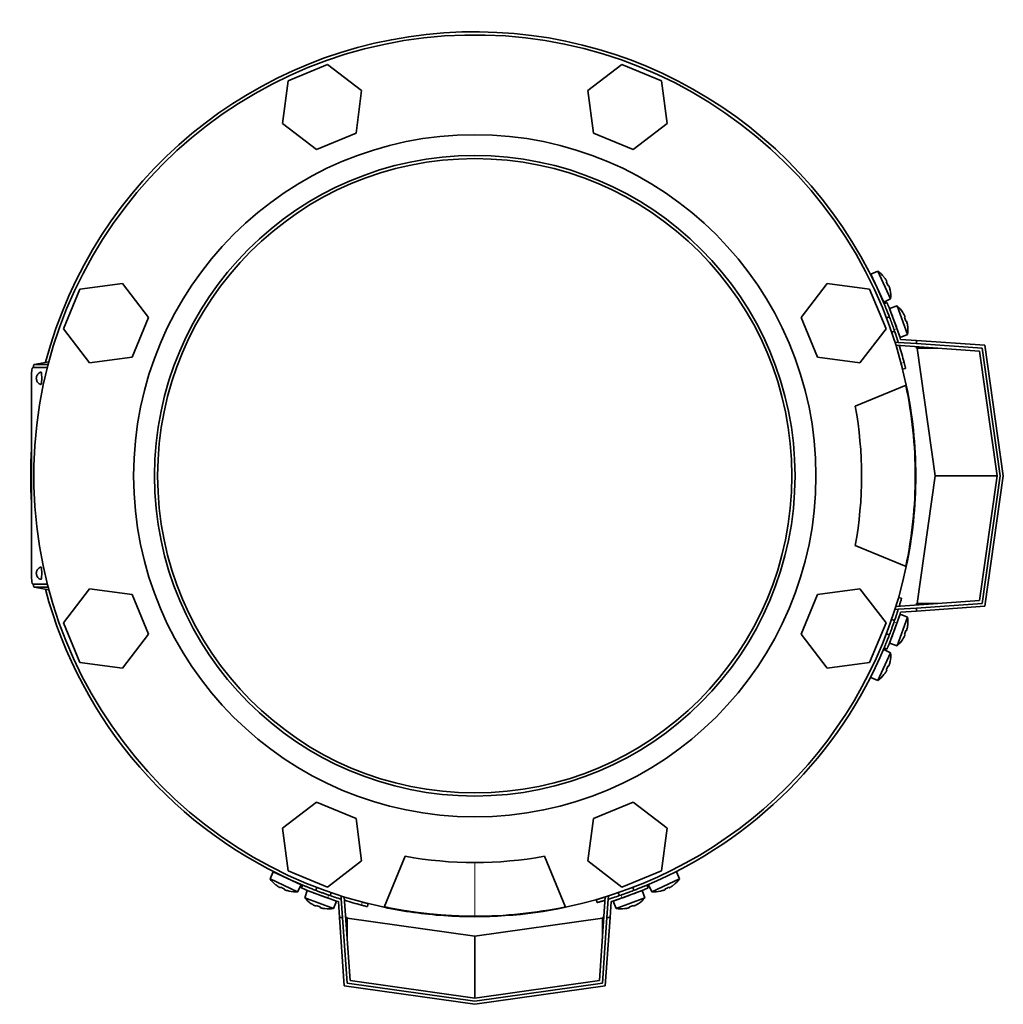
# Model space of a CAD drawing. Header units: millimetres. Extents: x 518 to 1410, y -2520 to 1834.
# Tile 1 of 33: x 521 to 839, y -2520 to -2202. Entities that reach past the tile are written whole.
import ezdxf

# ---------------------------------------------------------------- set-up
doc = ezdxf.new("R2010")
doc.units = ezdxf.units.MM
for name, color, linetype in [('M5X8_UNI7687', 7, 'Continuous'), ('MID_344-6', 7, 'Continuous'), ('VSI344-454_FILTR', 7, 'Continuous'), ('VSI344-454_FLANG', 7, 'Continuous'), ('VSI344-454_TERMI', 7, 'Continuous'), ('VSI344-454_TESTA', 7, 'Continuous'), ('VSI344_DIFFUSORE', 7, 'Continuous')]:
    doc.layers.add(name, color=color, linetype=linetype)

# ---------------------------------------------------------------- blocks, each defined once
blk = doc.blocks.new('SE2')
at = {"layer": 'M5X8_UNI7687', "color": 7, "linetype": 'Continuous', "lineweight": 35}
for p, q in [((798.25, -2282.85), (795.96, -2283.85)), ((800.19, -2292.91), (795.96, -2283.85)), ((798.25, -2282.85), (802.42, -2291.79)), ((800.26, -2284.78), (800.27, -2284.76)), ((801.13, -2286.17), (800.95, -2286.27)), ((801.73, -2287.46), (801.54, -2287.53)), ((802.23, -2289.02), (802.26, -2289.02)), ((800.19, -2292.91), (802.42, -2291.79)), ((804.47, -2294.11), (802.09, -2294.9)), ((807.84, -2303.38), (804.47, -2294.11)), ((801.99, -2297.6), (801.05, -2297.94)), ((802.09, -2294.9), (805.51, -2304.3)), ((806.29, -2296.21), (806.31, -2296.19)), ((807.04, -2297.67), (806.85, -2297.75)), ((807.52, -2299), (807.33, -2299.06)), ((807.89, -2300.6), (807.91, -2300.61)), ((802.76, -2302.64), (803.7, -2302.3)), ((805.51, -2304.3), (807.84, -2303.38)), ((805.51, -2393.75), (802.09, -2403.14)), ((803.7, -2395.75), (802.76, -2395.41)), ((804.47, -2403.93), (807.84, -2394.67)), ((807.84, -2394.67), (805.51, -2393.75)), ((807.52, -2399.04), (807.33, -2398.99)), ((807.89, -2397.45), (807.91, -2397.44)), ((801.05, -2400.1), (801.99, -2400.45)), ((806.29, -2401.84), (806.31, -2401.86)), ((807.04, -2400.38), (806.85, -2400.29)), ((802.42, -2406.26), (800.19, -2405.14)), ((802.09, -2403.14), (804.47, -2403.93)), ((802.42, -2406.26), (798.25, -2415.19)), ((801.13, -2411.88), (800.95, -2411.78)), ((801.73, -2410.59), (801.54, -2410.52)), ((802.23, -2409.03), (802.26, -2409.03)), ((795.96, -2414.2), (798.25, -2415.19)), ((800.27, -2413.29), (800.26, -2413.26)), ((602.84, -2476.97), (601.85, -2479.26)), ((602.84, -2476.97), (611.9, -2481.19)), ((734.19, -2479.26), (733.19, -2476.97)), ((610.78, -2483.43), (601.85, -2479.26)), ((603.75, -2481.28), (603.78, -2481.26)), ((605.16, -2482.13), (605.26, -2481.96)), ((610.78, -2483.43), (611.9, -2481.19)), ((616.94, -2482.05), (616.6, -2482.99)), ((719.44, -2482.99), (719.1, -2482.05)), ((724.13, -2481.19), (725.25, -2483.43)), ((734.19, -2479.26), (725.25, -2483.43)), ((730.87, -2482.13), (730.77, -2481.96)), ((732.26, -2481.26), (732.28, -2481.28)), ((606.45, -2482.73), (606.52, -2482.54)), ((608.01, -2483.24), (608.01, -2483.26)), ((613.9, -2483.1), (613.11, -2485.47)), ((623.29, -2486.52), (613.9, -2483.1)), ((621.29, -2484.7), (621.64, -2483.76)), ((722.14, -2483.1), (712.74, -2486.52)), ((714.4, -2483.76), (714.74, -2484.7)), ((722.93, -2485.47), (722.14, -2483.1)), ((728.03, -2483.24), (728.02, -2483.26)), ((729.58, -2482.73), (729.51, -2482.54)), ((613.11, -2485.47), (622.37, -2488.85)), ((615.2, -2487.3), (615.18, -2487.31)), ((616.66, -2488.04), (616.75, -2487.86)), ((618, -2488.53), (618.05, -2488.33)), ((622.37, -2488.85), (623.29, -2486.52)), ((712.74, -2486.52), (713.66, -2488.85)), ((713.66, -2488.85), (722.93, -2485.47)), ((718.04, -2488.53), (717.98, -2488.33)), ((719.37, -2488.04), (719.29, -2487.86)), ((720.83, -2487.3), (720.85, -2487.31)), ((619.59, -2488.9), (619.6, -2488.92)), ((716.44, -2488.9), (716.43, -2488.92))]:
    blk.add_line(p, q, dxfattribs=at)
for centre, radius, start, end in [((792.45, -2291), 10, 38.5916, 54.5414), ((796.35, -2285.87), 0.5, 5.7321, 25), ((798.89, -2291.31), 0.5, 25, 44.2679), ((792.45, -2291), 10, 355.4586, 11.4084), ((797.98, -2301.72), 10, 33.5916, 49.5414), ((797.98, -2301.72), 10, 350.4586, 6.4084), ((804.36, -2302.59), 0.5, 20, 39.2041), ((804.36, -2395.46), 0.5, 320.7959, 340), ((797.98, -2396.33), 10, 353.5916, 9.5414), ((802.31, -2401.09), 0.5, 340, 359.4626), ((797.98, -2396.33), 10, 310.4586, 326.4084), ((792.45, -2407.05), 10, 348.5916, 4.5414), ((792.45, -2407.05), 10, 305.4586, 321.4084), ((604.86, -2477.36), 0.5, 245, 264.2679), ((609.99, -2473.46), 10, 215.4586, 231.4084), ((610.3, -2479.89), 0.5, 225.7321, 245), ((726.04, -2473.46), 10, 308.5916, 324.5414), ((609.99, -2473.46), 10, 258.5916, 274.5414), ((615.95, -2483.31), 0.5, 250, 269.4626), ((726.04, -2473.46), 10, 265.4586, 281.4084), ((620.72, -2478.98), 10, 220.4586, 236.4084), ((621.59, -2485.37), 0.5, 230.7959, 250), ((714.45, -2485.37), 0.5, 290, 309.2041), ((715.32, -2478.98), 10, 303.5916, 319.5414), ((620.72, -2478.98), 10, 263.5916, 279.5414), ((715.32, -2478.98), 10, 260.4586, 276.4084)]:
    blk.add_arc(centre, radius, start, end, dxfattribs=at)
for centre, major_axis, ratio, start_param, end_param in [((792.47, -2290.99), (-4.23, 9.06), 0.996195, 4.833518, 4.948078), ((794.45, -2290.07), (3.91, -8.39), 0.811251, 1.49595, 1.645642), ((792.47, -2290.99), (4.23, -9.06), 0.996195, 1.335108, 1.449667), ((797.99, -2301.72), (-3.42, 9.4), 0.996195, 4.833518, 4.948078), ((800.05, -2300.97), (3.17, -8.7), 0.811251, 1.49595, 1.645642), ((797.99, -2301.72), (3.42, -9.4), 0.996195, 1.335108, 1.449667), ((800.05, -2397.08), (-3.17, -8.7), 0.811251, 1.49595, 1.645642), ((797.99, -2396.33), (3.42, 9.4), 0.996195, 4.833518, 4.948078), ((797.99, -2396.33), (-3.42, -9.4), 0.996195, 1.335108, 1.449667), ((794.45, -2407.98), (-3.91, -8.39), 0.811251, 1.49595, 1.645642), ((792.47, -2407.06), (4.23, 9.06), 0.996195, 4.833518, 4.948078), ((792.47, -2407.06), (-4.23, -9.06), 0.996195, 1.335108, 1.449667), ((609.99, -2473.47), (-9.06, 4.23), 0.996195, 1.335108, 1.449667), ((609.06, -2475.46), (-8.39, 3.91), 0.811251, 1.49595, 1.645642), ((726.98, -2475.46), (-8.39, -3.91), 0.811251, 1.49595, 1.645642), ((726.05, -2473.47), (9.06, 4.23), 0.996195, 4.833518, 4.948078), ((609.99, -2473.47), (9.06, -4.23), 0.996195, 4.833518, 4.948078), ((726.05, -2473.47), (-9.06, -4.23), 0.996195, 1.335108, 1.449667), ((620.71, -2479), (-9.4, 3.42), 0.996195, 1.335108, 1.449667), ((619.96, -2481.06), (-8.7, 3.17), 0.811251, 1.49595, 1.645642), ((716.07, -2481.06), (-8.7, -3.17), 0.811251, 1.49595, 1.645642), ((715.32, -2479), (9.4, 3.42), 0.996195, 4.833518, 4.948078), ((620.71, -2479), (9.4, -3.42), 0.996195, 4.833518, 4.948078), ((715.32, -2479), (-9.4, -3.42), 0.996195, 1.335108, 1.449667)]:
    blk.add_ellipse(centre, major_axis=major_axis, ratio=ratio, start_param=start_param, end_param=end_param, dxfattribs=at)
for points in [[(801.13, -2286.17), (801.13, -2286.17), (801.13, -2286.17), (801.13, -2286.16), (801.13, -2286.14), (801.13, -2286.13), (801.12, -2286.11), (801.11, -2286.08), (801.1, -2286.06), (801.09, -2286.03), (801.07, -2285.99), (801.05, -2285.96), (801.03, -2285.92), (801.01, -2285.88), (800.99, -2285.84), (800.97, -2285.8), (800.94, -2285.76), (800.93, -2285.73), (800.92, -2285.72)], [(801.94, -2287.91), (801.93, -2287.89), (801.92, -2287.86), (801.91, -2287.81), (801.89, -2287.77), (801.87, -2287.73), (801.86, -2287.69), (801.84, -2287.65), (801.83, -2287.61), (801.81, -2287.58), (801.8, -2287.55), (801.78, -2287.52), (801.77, -2287.5), (801.76, -2287.48), (801.75, -2287.47), (801.74, -2287.46), (801.73, -2287.46), (801.73, -2287.46), (801.73, -2287.46)], [(807.04, -2297.67), (807.04, -2297.67), (807.04, -2297.66), (807.04, -2297.66), (807.04, -2297.64), (807.04, -2297.63), (807.04, -2297.61), (807.03, -2297.58), (807.02, -2297.55), (807.01, -2297.52), (807, -2297.49), (806.98, -2297.45), (806.97, -2297.41), (806.95, -2297.37), (806.93, -2297.33), (806.91, -2297.29), (806.89, -2297.25), (806.88, -2297.22), (806.87, -2297.2)], [(807.69, -2299.47), (807.69, -2299.45), (807.68, -2299.42), (807.67, -2299.37), (807.66, -2299.33), (807.65, -2299.29), (807.63, -2299.25), (807.62, -2299.21), (807.61, -2299.17), (807.6, -2299.13), (807.59, -2299.1), (807.57, -2299.07), (807.56, -2299.05), (807.55, -2299.03), (807.55, -2299.02), (807.54, -2299.01), (807.53, -2299), (807.53, -2299), (807.52, -2299)], [(807.52, -2399.04), (807.53, -2399.05), (807.53, -2399.04), (807.54, -2399.04), (807.55, -2399.03), (807.55, -2399.01), (807.56, -2399), (807.57, -2398.97), (807.59, -2398.95), (807.6, -2398.91), (807.61, -2398.88), (807.62, -2398.84), (807.63, -2398.8), (807.65, -2398.76), (807.66, -2398.72), (807.67, -2398.67), (807.68, -2398.63), (807.69, -2398.59), (807.69, -2398.58)], [(806.87, -2400.85), (806.88, -2400.83), (806.89, -2400.8), (806.91, -2400.76), (806.93, -2400.72), (806.95, -2400.68), (806.97, -2400.64), (806.98, -2400.6), (807, -2400.56), (807.01, -2400.53), (807.02, -2400.49), (807.03, -2400.47), (807.04, -2400.44), (807.04, -2400.42), (807.04, -2400.41), (807.04, -2400.39), (807.04, -2400.38), (807.04, -2400.38), (807.04, -2400.38)], [(800.92, -2412.33), (800.93, -2412.31), (800.94, -2412.28), (800.97, -2412.24), (800.99, -2412.2), (801.01, -2412.17), (801.03, -2412.13), (801.05, -2412.09), (801.07, -2412.06), (801.09, -2412.02), (801.1, -2411.99), (801.11, -2411.96), (801.12, -2411.94), (801.13, -2411.92), (801.13, -2411.9), (801.13, -2411.89), (801.13, -2411.88), (801.13, -2411.88), (801.13, -2411.88)], [(801.73, -2410.59), (801.73, -2410.59), (801.73, -2410.59), (801.74, -2410.59), (801.75, -2410.58), (801.76, -2410.56), (801.77, -2410.55), (801.78, -2410.52), (801.8, -2410.5), (801.81, -2410.47), (801.83, -2410.43), (801.84, -2410.4), (801.86, -2410.36), (801.87, -2410.32), (801.89, -2410.28), (801.91, -2410.23), (801.92, -2410.19), (801.93, -2410.16), (801.94, -2410.14)], [(604.71, -2481.92), (604.73, -2481.93), (604.76, -2481.95), (604.8, -2481.98), (604.84, -2482), (604.88, -2482.02), (604.91, -2482.04), (604.95, -2482.06), (604.99, -2482.08), (605.02, -2482.09), (605.05, -2482.11), (605.08, -2482.12), (605.1, -2482.13), (605.12, -2482.13), (605.14, -2482.14), (605.15, -2482.14), (605.16, -2482.14), (605.16, -2482.14), (605.16, -2482.13)], [(730.87, -2482.13), (730.87, -2482.14), (730.88, -2482.14), (730.88, -2482.14), (730.9, -2482.14), (730.91, -2482.13), (730.93, -2482.13), (730.96, -2482.12), (730.98, -2482.11), (731.01, -2482.09), (731.05, -2482.08), (731.08, -2482.06), (731.12, -2482.04), (731.16, -2482.02), (731.2, -2482), (731.24, -2481.98), (731.28, -2481.95), (731.31, -2481.93), (731.32, -2481.92)], [(606.45, -2482.73), (606.45, -2482.74), (606.45, -2482.74), (606.46, -2482.75), (606.46, -2482.76), (606.48, -2482.77), (606.49, -2482.78), (606.52, -2482.79), (606.54, -2482.8), (606.57, -2482.82), (606.61, -2482.83), (606.64, -2482.85), (606.68, -2482.87), (606.72, -2482.88), (606.76, -2482.9), (606.81, -2482.91), (606.85, -2482.93), (606.89, -2482.94), (606.9, -2482.94)], [(729.13, -2482.94), (729.15, -2482.94), (729.18, -2482.93), (729.23, -2482.91), (729.27, -2482.9), (729.31, -2482.88), (729.35, -2482.87), (729.39, -2482.85), (729.43, -2482.83), (729.46, -2482.82), (729.49, -2482.8), (729.52, -2482.79), (729.54, -2482.78), (729.56, -2482.77), (729.57, -2482.76), (729.58, -2482.75), (729.58, -2482.74), (729.58, -2482.74), (729.58, -2482.73)], [(616.19, -2487.87), (616.21, -2487.88), (616.24, -2487.9), (616.28, -2487.92), (616.32, -2487.94), (616.36, -2487.96), (616.4, -2487.97), (616.44, -2487.99), (616.48, -2488), (616.51, -2488.02), (616.55, -2488.03), (616.57, -2488.04), (616.6, -2488.04), (616.62, -2488.05), (616.64, -2488.05), (616.65, -2488.05), (616.66, -2488.05), (616.66, -2488.05), (616.66, -2488.04)], [(618, -2488.53), (618, -2488.53), (618, -2488.54), (618, -2488.54), (618.01, -2488.55), (618.03, -2488.56), (618.04, -2488.57), (618.07, -2488.58), (618.09, -2488.59), (618.13, -2488.6), (618.16, -2488.62), (618.2, -2488.63), (618.24, -2488.64), (618.28, -2488.65), (618.32, -2488.67), (618.37, -2488.68), (618.41, -2488.69), (618.45, -2488.7), (618.46, -2488.7)], [(717.57, -2488.7), (717.59, -2488.7), (717.62, -2488.69), (717.67, -2488.68), (717.71, -2488.67), (717.75, -2488.65), (717.79, -2488.64), (717.83, -2488.63), (717.87, -2488.62), (717.91, -2488.6), (717.94, -2488.59), (717.97, -2488.58), (717.99, -2488.57), (718.01, -2488.56), (718.02, -2488.55), (718.03, -2488.54), (718.04, -2488.54), (718.04, -2488.53), (718.04, -2488.53)], [(719.37, -2488.04), (719.37, -2488.05), (719.38, -2488.05), (719.39, -2488.05), (719.4, -2488.05), (719.41, -2488.05), (719.43, -2488.04), (719.46, -2488.04), (719.49, -2488.03), (719.52, -2488.02), (719.55, -2488), (719.59, -2487.99), (719.63, -2487.97), (719.67, -2487.96), (719.71, -2487.94), (719.75, -2487.92), (719.79, -2487.9), (719.82, -2487.88), (719.84, -2487.87)]]:
    blk.add_open_spline(points, degree=3, dxfattribs=at)
at = {"layer": 'MID_344-6', "color": 7, "linetype": 'Continuous', "lineweight": 35}
for p, q in [((803.87, -2306.01), (803.88, -2305.82)), ((803.88, -2305.82), (804.88, -2305.89)), ((831.14, -2308.73), (804.13, -2306.84)), ((836.81, -2349.02), (831.14, -2308.73)), ((831.14, -2389.32), (836.81, -2349.02)), ((804.13, -2391.21), (831.14, -2389.32)), ((803.88, -2392.23), (803.87, -2392.04)), ((804.88, -2392.16), (803.88, -2392.23)), ((624.81, -2484.89), (625, -2484.88)), ((624.88, -2485.89), (624.81, -2484.89)), ((625.83, -2485.14), (627.72, -2512.15)), ((708.32, -2512.15), (710.2, -2485.14)), ((711.03, -2484.88), (711.22, -2484.89)), ((711.22, -2484.89), (711.15, -2485.89)), ((627.72, -2512.15), (668.02, -2517.81)), ((668.02, -2517.81), (708.32, -2512.15))]:
    blk.add_line(p, q, dxfattribs=at)
at = {"layer": 'VSI344-454_FILTR', "color": 4, "linetype": 'Continuous', "lineweight": 9}
for p, q in [((805.79, -2312.61), (806.76, -2312.37)), ((804.23, -2391.2), (804.14, -2391.18)), ((710.17, -2485.15), (710.2, -2485.24)), ((631.36, -2487.76), (631.61, -2486.79))]:
    blk.add_line(p, q, dxfattribs=at)
at = {"layer": 'VSI344-454_FILTR', "color": 7, "linetype": 'Continuous', "lineweight": 35}
for p, q in [((806.28, -2314.55), (807.25, -2314.31)), ((805.96, -2388.58), (805, -2388.3)), ((633.3, -2488.26), (633.54, -2487.29)), ((707.3, -2486), (707.57, -2486.97))]:
    blk.add_line(p, q, dxfattribs=at)
for start, end in [(22.7725, 165.1916), (14.7986, 17.0656), (176.4875, 183.5125), (194.8084, 247.2275), (292.8017, 337.1983), (252.9344, 255.2014)]:
    blk.add_arc((668.02, -2349.02), 143.5, start, end, dxfattribs=at)
for points, knots in [([(806.28, -2314.55), (806.28, -2314.55), (806.28, -2314.55), (806.28, -2314.53), (806.28, -2314.51), (806.27, -2314.49), (806.26, -2314.45), (806.24, -2314.37), (806.2, -2314.23), (806.14, -2313.99), (806.07, -2313.69), (805.99, -2313.39), (805.92, -2313.11), (805.85, -2312.87), (805.81, -2312.7), (805.79, -2312.61)], [0, 0, 0, 0, 0.042103, 0.083814, 0.125314, 0.166786, 0.208415, 0.250382, 0.376122, 0.50071, 0.625019, 0.750518, 0.833796, 0.916472, 1, 1, 1, 1]), ([(806.76, -2312.37), (806.77, -2312.41), (806.79, -2312.5), (806.82, -2312.62), (806.86, -2312.75), (806.89, -2312.87), (806.92, -2312.99), (806.97, -2313.19), (807.04, -2313.45), (807.11, -2313.75), (807.17, -2313.99), (807.22, -2314.15), (807.24, -2314.25), (807.25, -2314.3), (807.25, -2314.31), (807.25, -2314.31)], [0, 0, 0, 0, 0.04197, 0.083551, 0.124921, 0.166263, 0.207758, 0.249586, 0.375032, 0.499366, 0.623892, 0.749699, 0.833235, 0.916179, 1, 1, 1, 1]), ([(805.96, -2388.58), (805.96, -2388.58), (805.96, -2388.58), (805.95, -2388.59), (805.95, -2388.62), (805.94, -2388.65), (805.93, -2388.69), (805.91, -2388.74), (805.88, -2388.85), (805.82, -2389.05), (805.72, -2389.41), (805.59, -2389.85), (805.46, -2390.27), (805.36, -2390.62), (805.28, -2390.88), (805.22, -2391.05), (805.2, -2391.13)], [0, 0, 0, 0, 0.0360916, 0.0718605, 0.1074196, 0.142884, 0.1783694, 0.2139916, 0.2498648, 0.3760321, 0.5002654, 0.6243037, 0.7502673, 0.8128325, 0.8748978, 0.9284749, 0.9284749, 0.9284749, 0.9284749]), ([(707.3, -2486), (707.3, -2486), (707.3, -2486), (707.31, -2486), (707.33, -2485.99), (707.37, -2485.98), (707.41, -2485.97), (707.46, -2485.96), (707.56, -2485.93), (707.77, -2485.87), (708.13, -2485.76), (708.56, -2485.63), (708.98, -2485.51), (709.34, -2485.4), (709.61, -2485.32), (709.89, -2485.23), (710.08, -2485.18), (710.17, -2485.15)], [0, 0, 0, 0, 0.036092, 0.07186, 0.10742, 0.142884, 0.178369, 0.213991, 0.249865, 0.376032, 0.500265, 0.624303, 0.750267, 0.812832, 0.874898, 0.937082, 1, 1, 1, 1]), ([(633.3, -2488.26), (633.3, -2488.26), (633.3, -2488.26), (633.29, -2488.26), (633.27, -2488.25), (633.24, -2488.25), (633.2, -2488.24), (633.12, -2488.22), (632.98, -2488.18), (632.74, -2488.12), (632.45, -2488.05), (632.15, -2487.97), (631.87, -2487.9), (631.62, -2487.83), (631.45, -2487.79), (631.36, -2487.76)], [0, 0, 0, 0, 0.042103, 0.083814, 0.125314, 0.166786, 0.208415, 0.250382, 0.376122, 0.50071, 0.625019, 0.750518, 0.833796, 0.916472, 1, 1, 1, 1]), ([(631.61, -2486.79), (631.65, -2486.8), (631.73, -2486.83), (631.86, -2486.86), (631.98, -2486.89), (632.11, -2486.92), (632.23, -2486.96), (632.42, -2487.01), (632.69, -2487.08), (632.98, -2487.15), (633.23, -2487.21), (633.39, -2487.25), (633.48, -2487.28), (633.53, -2487.29), (633.54, -2487.29), (633.54, -2487.29)], [0, 0, 0, 0, 0.04197, 0.083551, 0.124921, 0.166263, 0.207758, 0.249586, 0.375033, 0.499366, 0.623892, 0.749699, 0.833235, 0.916179, 1, 1, 1, 1]), ([(710.12, -2486.21), (710.12, -2486.21), (710.07, -2486.22), (709.96, -2486.26), (709.81, -2486.3), (709.65, -2486.35), (709.5, -2486.4), (709.22, -2486.48), (708.84, -2486.59), (708.4, -2486.72), (708.04, -2486.83), (707.82, -2486.89), (707.69, -2486.93), (707.62, -2486.95), (707.58, -2486.96), (707.57, -2486.96), (707.57, -2486.97)], [0.0715916, 0.0715916, 0.0715916, 0.0715916, 0.0718269, 0.1073717, 0.1428229, 0.1782961, 0.2139067, 0.2497688, 0.3756794, 0.4997397, 0.6239373, 0.7501533, 0.812742, 0.8748331, 0.9370469, 1, 1, 1, 1])]:
    blk.add_open_spline(points, degree=3, knots=knots, dxfattribs=at)
at = {"layer": 'VSI344-454_FLANG', "color": 7, "linetype": 'Continuous', "lineweight": 35}
for p, q in [((620.46, -2216.11), (607.66, -2221.41)), ((631.45, -2224.54), (620.46, -2216.11)), ((715.57, -2216.11), (704.58, -2224.54)), ((728.38, -2221.41), (715.57, -2216.11)), ((607.66, -2221.41), (605.85, -2235.15)), ((730.18, -2235.15), (728.38, -2221.41)), ((629.64, -2238.28), (631.45, -2224.54)), ((704.58, -2224.54), (706.39, -2238.28)), ((605.85, -2235.15), (616.84, -2243.58)), ((719.19, -2243.58), (730.18, -2235.15)), ((616.84, -2243.58), (629.64, -2238.28)), ((706.39, -2238.28), (719.19, -2243.58)), ((554.14, -2286.86), (540.4, -2288.66)), ((562.57, -2297.85), (554.14, -2286.86)), ((781.89, -2286.86), (773.46, -2297.85)), ((795.63, -2288.66), (781.89, -2286.86)), ((540.4, -2288.66), (535.1, -2301.47)), ((800.94, -2301.47), (795.63, -2288.66)), ((557.27, -2310.65), (562.57, -2297.85)), ((773.46, -2297.85), (778.76, -2310.65)), ((535.1, -2301.47), (543.53, -2312.46)), ((792.5, -2312.46), (800.94, -2301.47)), ((543.53, -2312.46), (557.27, -2310.65)), ((778.76, -2310.65), (792.5, -2312.46)), ((790.98, -2326.52), (807.47, -2319.69)), ((807.47, -2378.35), (790.98, -2371.52)), ((543.53, -2385.59), (535.1, -2396.58)), ((557.27, -2387.4), (543.53, -2385.59)), ((792.5, -2385.59), (778.76, -2387.4)), ((800.94, -2396.58), (792.5, -2385.59)), ((562.57, -2400.2), (557.27, -2387.4)), ((778.76, -2387.4), (773.46, -2400.2)), ((535.1, -2396.58), (540.4, -2409.38)), ((795.63, -2409.38), (800.94, -2396.58)), ((554.14, -2411.19), (562.57, -2400.2)), ((773.46, -2400.2), (781.89, -2411.19)), ((540.4, -2409.38), (554.14, -2411.19)), ((781.89, -2411.19), (795.63, -2409.38)), ((616.84, -2454.47), (605.85, -2462.9)), ((629.64, -2459.77), (616.84, -2454.47)), ((719.19, -2454.47), (706.39, -2459.77)), ((730.18, -2462.9), (719.19, -2454.47)), ((631.45, -2473.51), (629.64, -2459.77)), ((706.39, -2459.77), (704.58, -2473.51)), ((605.85, -2462.9), (607.66, -2476.64)), ((728.38, -2476.64), (730.18, -2462.9)), ((638.69, -2488.47), (645.52, -2471.98)), ((690.52, -2471.98), (697.35, -2488.47)), ((620.46, -2481.94), (631.45, -2473.51)), ((704.58, -2473.51), (715.57, -2481.94)), ((607.66, -2476.64), (620.46, -2481.94)), ((715.57, -2481.94), (728.38, -2476.64))]:
    blk.add_line(p, q, dxfattribs=at)
for radius in [110.25, 103.5]:
    blk.add_circle((668.02, -2349.02), radius, dxfattribs=at)
for radius, start, end in [(142.5, 11.878, 258.122), (125, 349.6302, 10.3698), (142.5, 281.878, 348.122), (125, 259.6302, 280.3698)]:
    blk.add_arc((668.02, -2349.02), radius, start, end, dxfattribs=at)
at = {"layer": 'VSI344-454_TERMI', "color": 7, "linetype": 'Continuous', "lineweight": 35}
for p, q in [((801.22, -2293.02), (800.3, -2293.41)), ((804.88, -2305.89), (810.81, -2306.3)), ((805.63, -2304.94), (810.81, -2305.3)), ((810.81, -2305.3), (832.9, -2306.84)), ((810.81, -2306.3), (810.81, -2305.3)), ((832.02, -2307.78), (810.81, -2306.3)), ((832.9, -2306.84), (838.82, -2349.02)), ((810.81, -2307.77), (810.81, -2307.3)), ((811.01, -2307.78), (810.81, -2307.77)), ((817.68, -2307.78), (811.01, -2307.78)), ((816.81, -2349.02), (811.01, -2307.78)), ((837.81, -2349.02), (832.02, -2307.78)), ((811.01, -2390.26), (816.81, -2349.02)), ((836.81, -2349.02), (816.81, -2349.02)), ((832.02, -2390.26), (837.81, -2349.02)), ((838.82, -2349.02), (832.9, -2391.2)), ((804.88, -2392.16), (810.81, -2391.75)), ((805.63, -2393.11), (810.81, -2392.75)), ((810.81, -2390.28), (811.01, -2390.26)), ((810.81, -2391.75), (832.02, -2390.26)), ((810.81, -2390.28), (810.81, -2390.74)), ((832.9, -2391.2), (810.81, -2392.75)), ((810.81, -2392.75), (810.81, -2391.75)), ((817.68, -2390.26), (811.01, -2390.26)), ((800.3, -2404.64), (801.22, -2405.02)), ((612.4, -2481.31), (612.02, -2482.23)), ((724.02, -2482.23), (723.63, -2481.31)), ((623.93, -2486.63), (624.29, -2491.81)), ((624.88, -2485.89), (625.29, -2491.81)), ((711.15, -2485.89), (710.74, -2491.81)), ((712.1, -2486.63), (711.74, -2491.81)), ((625.84, -2513.9), (624.29, -2491.81)), ((624.29, -2491.81), (625.29, -2491.81)), ((625.29, -2491.81), (626.78, -2513.03)), ((626.76, -2491.81), (626.3, -2491.81)), ((626.76, -2491.81), (626.78, -2492.02)), ((626.78, -2492.02), (668.02, -2497.81)), ((626.78, -2498.69), (626.78, -2492.02)), ((668.02, -2497.81), (709.26, -2492.02)), ((709.26, -2513.03), (710.74, -2491.81)), ((709.26, -2492.02), (709.27, -2491.81)), ((709.26, -2498.69), (709.26, -2492.02)), ((709.27, -2491.81), (709.74, -2491.81)), ((711.74, -2491.81), (710.2, -2513.9)), ((710.74, -2491.81), (711.74, -2491.81)), ((668.02, -2517.81), (668.02, -2497.81)), ((668.02, -2519.83), (625.84, -2513.9)), ((626.78, -2513.03), (668.02, -2518.82)), ((668.02, -2518.82), (709.26, -2513.03)), ((710.2, -2513.9), (668.02, -2519.83))]:
    blk.add_line(p, q, dxfattribs=at)
at = {"layer": 'VSI344-454_TERMI', "color": 4, "linetype": 'Continuous', "lineweight": 9}
for p, q in [((804.45, -2301.43), (803.53, -2301.82)), ((803.53, -2396.23), (804.45, -2396.62)), ((620.81, -2484.54), (620.42, -2485.46)), ((715.61, -2485.46), (715.22, -2484.54))]:
    blk.add_line(p, q, dxfattribs=at)
at = {"layer": 'VSI344-454_TERMI', "color": 7, "linetype": 'Continuous', "lineweight": 35}
for radius, start, end in [(143.5, 17.4941, 19.2059), (144.5, 17.7643, 19.2308), (143.5, 340.7941, 342.5059), (144.5, 340.7692, 342.2357), (143.5, 250.7941, 252.5059), (143.5, 287.4941, 289.2059), (144.5, 250.7692, 252.2357), (144.5, 287.7643, 289.2308)]:
    blk.add_arc((668.02, -2349.02), radius, start, end, dxfattribs=at)
for points, knots in [([(803.53, -2301.82), (803.5, -2301.72), (803.43, -2301.54), (803.33, -2301.26), (803.24, -2300.98), (803.14, -2300.71), (803.04, -2300.43), (802.94, -2300.16), (802.84, -2299.89), (802.75, -2299.62), (802.65, -2299.36), (802.55, -2299.09), (802.45, -2298.83), (802.29, -2298.4), (802.07, -2297.82), (801.8, -2297.12), (801.54, -2296.45), (801.3, -2295.84), (801.08, -2295.29), (800.88, -2294.8), (800.71, -2294.38), (800.58, -2294.07), (800.48, -2293.85), (800.42, -2293.69), (800.37, -2293.56), (800.33, -2293.48), (800.31, -2293.42), (800.3, -2293.41), (800.3, -2293.41)], [0, 0, 0, 0, 0.021018, 0.041935, 0.062772, 0.083551, 0.104297, 0.125029, 0.145773, 0.166549, 0.187381, 0.20829, 0.2293, 0.250431, 0.312491, 0.374707, 0.437523, 0.500061, 0.562591, 0.625422, 0.687637, 0.749714, 0.79185, 0.833578, 0.875076, 0.916526, 0.958107, 1, 1, 1, 1]), ([(801.22, -2293.02), (801.22, -2293.02), (801.23, -2293.03), (801.23, -2293.04), (801.24, -2293.06), (801.25, -2293.09), (801.27, -2293.13), (801.29, -2293.18), (801.31, -2293.24), (801.34, -2293.3), (801.37, -2293.38), (801.41, -2293.46), (801.45, -2293.56), (801.52, -2293.72), (801.63, -2293.99), (801.8, -2294.41), (802, -2294.9), (802.22, -2295.45), (802.46, -2296.07), (802.72, -2296.73), (803, -2297.44), (803.25, -2298.1), (803.47, -2298.7), (803.67, -2299.23), (803.86, -2299.77), (804.06, -2300.32), (804.26, -2300.87), (804.39, -2301.24), (804.45, -2301.43)], [0, 0, 0, 0, 0.020996, 0.041893, 0.062713, 0.083477, 0.104209, 0.124931, 0.145666, 0.166436, 0.187264, 0.208173, 0.229184, 0.250319, 0.312379, 0.374611, 0.437429, 0.499972, 0.562503, 0.625328, 0.687536, 0.749604, 0.791737, 0.833471, 0.874985, 0.916457, 0.958069, 1, 1, 1, 1]), ([(800.3, -2404.64), (800.3, -2404.64), (800.3, -2404.63), (800.31, -2404.62), (800.32, -2404.6), (800.33, -2404.57), (800.35, -2404.53), (800.37, -2404.48), (800.39, -2404.42), (800.42, -2404.36), (800.45, -2404.28), (800.49, -2404.2), (800.52, -2404.1), (800.59, -2403.94), (800.71, -2403.67), (800.88, -2403.25), (801.08, -2402.76), (801.3, -2402.21), (801.54, -2401.59), (801.8, -2400.93), (802.07, -2400.22), (802.32, -2399.56), (802.55, -2398.96), (802.75, -2398.43), (802.94, -2397.89), (803.14, -2397.34), (803.33, -2396.79), (803.46, -2396.42), (803.53, -2396.23)], [0, 0, 0, 0, 0.020997, 0.041893, 0.062713, 0.083477, 0.104209, 0.124931, 0.145666, 0.166436, 0.187265, 0.208173, 0.229184, 0.250319, 0.312379, 0.374611, 0.437429, 0.499972, 0.562502, 0.625327, 0.687534, 0.749602, 0.791735, 0.833469, 0.874983, 0.916456, 0.958068, 1, 1, 1, 1]), ([(804.45, -2396.62), (804.42, -2396.71), (804.36, -2396.9), (804.26, -2397.18), (804.16, -2397.45), (804.06, -2397.73), (803.96, -2398), (803.86, -2398.27), (803.77, -2398.54), (803.67, -2398.81), (803.57, -2399.08), (803.47, -2399.34), (803.38, -2399.6), (803.22, -2400.03), (803, -2400.61), (802.72, -2401.32), (802.46, -2401.98), (802.22, -2402.59), (802, -2403.15), (801.8, -2403.63), (801.63, -2404.06), (801.5, -2404.37), (801.41, -2404.59), (801.34, -2404.75), (801.29, -2404.87), (801.25, -2404.96), (801.23, -2405.01), (801.23, -2405.02), (801.22, -2405.02)], [0, 0, 0, 0, 0.021018, 0.041934, 0.062771, 0.08355, 0.104295, 0.125028, 0.145771, 0.166547, 0.187379, 0.208288, 0.229298, 0.250429, 0.312489, 0.374705, 0.437522, 0.500061, 0.562591, 0.625422, 0.687637, 0.749714, 0.79185, 0.833578, 0.875077, 0.916526, 0.958107, 1, 1, 1, 1]), ([(612.4, -2481.31), (612.41, -2481.31), (612.41, -2481.31), (612.42, -2481.32), (612.44, -2481.33), (612.47, -2481.34), (612.51, -2481.36), (612.56, -2481.38), (612.62, -2481.4), (612.68, -2481.43), (612.76, -2481.46), (612.84, -2481.49), (612.94, -2481.53), (613.1, -2481.6), (613.37, -2481.71), (613.79, -2481.89), (614.28, -2482.08), (614.84, -2482.31), (615.45, -2482.55), (616.11, -2482.81), (616.82, -2483.08), (617.48, -2483.33), (618.08, -2483.56), (618.62, -2483.75), (619.15, -2483.95), (619.7, -2484.15), (620.25, -2484.34), (620.62, -2484.47), (620.81, -2484.54)], [0, 0, 0, 0, 0.020997, 0.041893, 0.062713, 0.083477, 0.104209, 0.124931, 0.145666, 0.166436, 0.187265, 0.208173, 0.229184, 0.250319, 0.312379, 0.374611, 0.437429, 0.499972, 0.562502, 0.625327, 0.687534, 0.749602, 0.791735, 0.833469, 0.874983, 0.916456, 0.958068, 1, 1, 1, 1]), ([(715.22, -2484.54), (715.32, -2484.5), (715.5, -2484.44), (715.78, -2484.34), (716.06, -2484.24), (716.33, -2484.15), (716.61, -2484.05), (716.88, -2483.95), (717.15, -2483.85), (717.42, -2483.75), (717.68, -2483.66), (717.95, -2483.56), (718.21, -2483.46), (718.64, -2483.3), (719.22, -2483.08), (719.92, -2482.81), (720.59, -2482.55), (721.2, -2482.31), (721.75, -2482.08), (722.24, -2481.89), (722.66, -2481.71), (722.97, -2481.58), (723.19, -2481.49), (723.35, -2481.43), (723.48, -2481.37), (723.56, -2481.34), (723.62, -2481.31), (723.63, -2481.31), (723.63, -2481.31)], [0, 0, 0, 0, 0.021018, 0.041935, 0.062772, 0.083551, 0.104297, 0.125029, 0.145773, 0.166549, 0.187381, 0.20829, 0.2293, 0.250431, 0.312491, 0.374707, 0.437523, 0.500061, 0.562591, 0.625422, 0.687637, 0.749714, 0.79185, 0.833578, 0.875076, 0.916526, 0.958107, 1, 1, 1, 1]), ([(620.42, -2485.46), (620.33, -2485.43), (620.14, -2485.36), (619.86, -2485.26), (619.59, -2485.17), (619.31, -2485.07), (619.04, -2484.97), (618.77, -2484.87), (618.5, -2484.77), (618.23, -2484.68), (617.96, -2484.58), (617.7, -2484.48), (617.44, -2484.38), (617.01, -2484.22), (616.43, -2484), (615.72, -2483.73), (615.06, -2483.47), (614.45, -2483.23), (613.9, -2483.01), (613.41, -2482.81), (612.99, -2482.63), (612.68, -2482.51), (612.45, -2482.41), (612.29, -2482.35), (612.17, -2482.3), (612.08, -2482.26), (612.03, -2482.24), (612.02, -2482.23), (612.02, -2482.23)], [0, 0, 0, 0, 0.021018, 0.041934, 0.062771, 0.08355, 0.104295, 0.125028, 0.145771, 0.166547, 0.187379, 0.208288, 0.229298, 0.250429, 0.312489, 0.374705, 0.437522, 0.500061, 0.562591, 0.625422, 0.687637, 0.749714, 0.79185, 0.833578, 0.875077, 0.916526, 0.958107, 1, 1, 1, 1]), ([(724.02, -2482.23), (724.02, -2482.23), (724.01, -2482.23), (724, -2482.24), (723.98, -2482.25), (723.95, -2482.26), (723.91, -2482.28), (723.86, -2482.3), (723.8, -2482.32), (723.74, -2482.35), (723.66, -2482.38), (723.58, -2482.42), (723.49, -2482.45), (723.32, -2482.52), (723.05, -2482.63), (722.63, -2482.81), (722.14, -2483.01), (721.59, -2483.23), (720.97, -2483.47), (720.31, -2483.73), (719.61, -2484), (718.94, -2484.25), (718.34, -2484.48), (717.81, -2484.68), (717.27, -2484.87), (716.72, -2485.07), (716.17, -2485.27), (715.8, -2485.4), (715.61, -2485.46)], [0, 0, 0, 0, 0.020996, 0.041893, 0.062713, 0.083477, 0.104209, 0.124931, 0.145666, 0.166436, 0.187264, 0.208173, 0.229184, 0.250319, 0.312379, 0.374611, 0.437429, 0.499972, 0.562503, 0.625328, 0.687536, 0.749604, 0.791737, 0.833471, 0.874985, 0.916457, 0.958069, 1, 1, 1, 1])]:
    blk.add_open_spline(points, degree=3, knots=knots, dxfattribs=at)
at = {"layer": 'VSI344-454_TESTA', "color": 7, "linetype": 'Continuous', "lineweight": 35}
for p, q in [((530.37, -2312.14), (525.63, -2313.03)), ((530.14, -2313.02), (525.65, -2313.02)), ((529.88, -2314.02), (525.15, -2314.02)), ((524.79, -2317.02), (524.79, -2381.02)), ((525.15, -2384.02), (529.88, -2384.02)), ((525.63, -2385.02), (530.37, -2385.9)), ((530.14, -2385.02), (525.65, -2385.02))]:
    blk.add_line(p, q, dxfattribs=at)
at = {"layer": 'VSI344-454_TESTA', "color": 4, "linetype": 'Continuous', "lineweight": 9}
for p, q in [((530.37, -2312.15), (525.65, -2313.02)), ((525.65, -2385.02), (530.37, -2385.9)), ((668.02, -2473.95), (668.02, -2491.38))]:
    blk.add_line(p, q, dxfattribs=at)
at = {"layer": 'VSI344-454_TESTA', "color": 7, "linetype": 'Continuous', "lineweight": 35}
for start, end in [(90, 270), (270, 90)]:
    blk.add_arc((668.02, -2349.02), 102.5, start, end, dxfattribs=at)
for centre, major_axis, start_param, end_param in [((525.15, -2317.02), (0, 3), 0, 1.570796), ((527.83, -2317.52), (0, -2), 0, 3.17279), ((527.83, -2317.52), (0, -2), 6.249549, 6.283185), ((527.83, -2380.52), (0, -2), 0, 3.17279), ((525.15, -2381.02), (0, 3), 1.570796, 3.141593), ((527.83, -2380.52), (0, -2), 6.249549, 6.283185)]:
    blk.add_ellipse(centre, major_axis=major_axis, ratio=0.121869, start_param=start_param, end_param=end_param, dxfattribs=at)
at = {"layer": 'VSI344-454_TESTA', "color": 4, "linetype": 'Continuous', "lineweight": 9}
for centre in [(526.34, -2317.52), (526.34, -2380.52)]:
    blk.add_ellipse(centre, major_axis=(0, 0.0635), ratio=0.121869, dxfattribs=at)
at = {"layer": 'VSI344-454_TESTA', "color": 7, "linetype": 'Continuous', "lineweight": 35}
for points, degree in [([(525.65, -2313.02), (525.46, -2313.02), (525.32, -2314.02)], 2), ([(525.32, -2384.02), (525.46, -2385.02), (525.65, -2385.02)], 2), ([(697.29, -2488.34), (687.67, -2490.36), (677.84, -2491.38), (668.02, -2491.38)], 3)]:
    blk.add_open_spline(points, degree=degree, dxfattribs=at)
for points, knots in [([(527.83, -2315.54), (527.78, -2315.55), (527.56, -2315.57), (527.18, -2315.8), (526.8, -2316.14), (526.56, -2316.5), (526.42, -2316.84), (526.34, -2317.15), (526.32, -2317.38), (526.32, -2317.5), (526.32, -2317.52)], [0, 0, 0, 0, 0.04341, 0.266302, 0.453394, 0.613667, 0.749313, 0.863359, 0.972829, 1, 1, 1, 1]), ([(526.32, -2317.52), (526.32, -2317.57), (526.33, -2317.8), (526.4, -2318.19), (526.63, -2318.68), (526.99, -2319.11), (527.44, -2319.42), (527.73, -2319.48), (527.83, -2319.49)], [0, 0, 0, 0, 0.046258, 0.268758, 0.425646, 0.653757, 0.894761, 1, 1, 1, 1]), ([(807.33, -2319.75), (809.35, -2329.37), (810.37, -2339.2), (810.37, -2358.85), (809.35, -2368.68), (807.33, -2378.3)], [0.0067105, 0.0067105, 0.0067105, 0.0067105, 0.5, 0.5, 0.9932949, 0.9932949, 0.9932949, 0.9932949]), ([(527.83, -2378.54), (527.78, -2378.55), (527.56, -2378.57), (527.18, -2378.8), (526.8, -2379.14), (526.56, -2379.5), (526.42, -2379.84), (526.34, -2380.15), (526.32, -2380.38), (526.32, -2380.5), (526.32, -2380.52)], [0, 0, 0, 0, 0.04341, 0.266302, 0.453394, 0.613667, 0.749313, 0.863359, 0.972829, 1, 1, 1, 1]), ([(526.32, -2380.52), (526.32, -2380.57), (526.33, -2380.8), (526.4, -2381.19), (526.63, -2381.68), (526.99, -2382.11), (527.44, -2382.42), (527.73, -2382.48), (527.83, -2382.49)], [0, 0, 0, 0, 0.046258, 0.268758, 0.425646, 0.653757, 0.894761, 1, 1, 1, 1])]:
    blk.add_open_spline(points, degree=3, knots=knots, dxfattribs=at)
blk.add_rational_spline([(638.75, -2488.34), (648.38, -2490.36), (658.17, -2491.38), (668.02, -2491.38)], [0.999854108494, 0.996331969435, 0.996380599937, 1], degree=3, dxfattribs=at)
at = {"layer": 'VSI344_DIFFUSORE', "color": 7, "linetype": 'Continuous', "lineweight": 35}
for start, end in [(0, 11.878), (348.122, 0), (258.122, 265.9495), (266.027, 281.878)]:
    blk.add_arc((668.02, -2349.02), 142.5, start, end, dxfattribs=at)

msp = doc.modelspace()

# ---------------------------------------------------------------- block references
msp.add_blockref('SE2', (0, 0))

doc.saveas('drawing.dxf')
